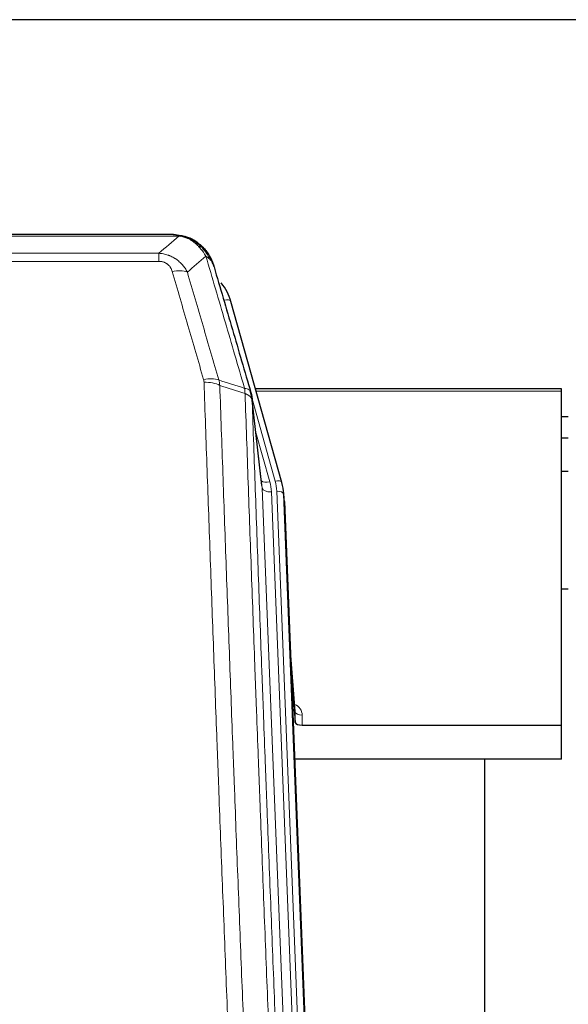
# Model space of a CAD drawing. Header units: inches. Extents: x 0 to 23760, y -13 to 16800.
# Tile 57 of 222: x 4755 to 4994, y 7831 to 8260. Entities that reach past the tile are written whole.
import ezdxf

# ---------------------------------------------------------------- set-up
doc = ezdxf.new("R2010")
doc.units = ezdxf.units.IN
doc.layers.add('254', color=7, linetype='Continuous', true_color=0xffffff)

msp = doc.modelspace()

# ---------------------------------------------------------------- linework, layer by layer
at = {"layer": '254', "color": 2, "linetype": 'Continuous', "lineweight": 25}
for p, q in [((5046.791, 8259.696), (3929.791, 8259.696)), ((4822.352, 8166.07), (4604.231, 8166.07)), ((4829.293, 8164.594), (4829.394, 8164.565)), ((4869.519, 8058.092), (4847.345, 8136.978)), ((4860.898, 8056.772), (4856.483, 8095.291)), ((4991.291, 8098.808), (4858.073, 8098.808)), ((4991.291, 8097.777), (4991.291, 8098.808)), ((4991.291, 7952.308), (4991.291, 8097.777)), ((4994.275, 8086.734), (4991.29, 8086.734)), ((4994.275, 8077.316), (4991.29, 8077.316)), ((4994.291, 8062.818), (4991.286, 8062.818)), ((4869.537, 8057.996), (4869.519, 8058.092)), ((4870.574, 8051.371), (4870.2, 8054.629)), ((4870.695, 8049.786), (4883.263, 7730.574)), ((4994.283, 8011.573), (4991.267, 8011.573)), ((4875.394, 7958.315), (4873.186, 7986.514)), ((4873.567, 7976.84), (4875.39, 7953.559)), ((4875.39, 7953.559), (4875.401, 7958.135)), ((4878.388, 7952.308), (4991.291, 7952.308)), ((4991.291, 7937.499), (4991.291, 7952.308)), ((4991.291, 7937.499), (4875.117, 7937.499)), ((4957.951, 7712.114), (4957.951, 7937.497))]:
    msp.add_line(p, q, dxfattribs=at)
at = {"layer": '254', "color": 110, "linetype": 'Continuous', "lineweight": 13}
for p, q in [((4824.694, 8165.407), (4601.889, 8165.407)), ((4829.394, 8164.565), (4829.462, 8164.408)), ((4610.62, 8157.939), (4815.963, 8157.939)), ((4815.963, 8157.939), (4815.963, 8154.406)), ((4815.963, 8154.406), (4610.62, 8154.406)), ((4849.182, 8120.74), (4844.457, 8137.552)), ((4991.291, 8097.777), (4858.36, 8097.777)), ((4866.631, 8058.665), (4856.558, 8094.5)), ((4860.989, 8055.598), (4856.612, 8093.779)), ((4858.257, 8079.811), (4864.283, 8058.373)), ((4874.055, 7723.705), (4860.989, 8055.598)), ((4877.901, 7725.791), (4864.981, 8053.972)), ((4880.106, 7729.688), (4867.328, 8054.264)), ((4870.695, 8049.786), (4870.322, 8053.044)), ((4870.322, 8053.044), (4883.017, 7730.58)), ((4875.401, 7958.135), (4873.194, 7986.323)), ((4878.399, 7956.725), (4878.388, 7952.308))]:
    msp.add_line(p, q, dxfattribs=at)
for centre, major_axis, ratio, start_param, end_param in [((4821.81, 8144.184), (9.598, 2.808), 0.562843, 0.6646512, 1.4076092), ((4844.457, 8136.166), (-2.888, -0.812), 0.4480327, 3.1416079, 4.5871119), ((4835.471, 8097.301), (9.604, 2.788), 0.5442898, 0.6684637, 1.414101), ((4835.658, 8096.129), (9.994, 0.345), 0.559112, 0.7940626, 1.551472), ((4864.283, 8060.22), (-3.851, -1.082), 0.4480327, 0.2500116, 1.4455193), ((4840.963, 8053.222), (-24.033, -0.038), 0.8858289, 3.1750594, 3.3842109), ((4866.631, 8057.28), (-2.888, -0.812), 0.4480327, 3.1416079, 4.5871119), ((4843.31, 8053.514), (-24.033, -0.038), 0.8858289, 3.1750594, 3.3842109), ((4864.981, 8055.819), (-3.997, -0.157), 0.4614673, 0.0341943, 1.5526308), ((4867.328, 8052.879), (-2.998, -0.118), 0.4614673, 3.175787, 4.6942235), ((4872.395, 7956.725), (-6.003, -0.046), 0.8757409, 3.1327535, 4.2284576), ((4878.399, 7958.179), (3, -0.007), 0.4848086, 3.1763596, 4.7135294)]:
    msp.add_ellipse(centre, major_axis=major_axis, ratio=ratio, start_param=start_param, end_param=end_param, dxfattribs=at)
at = {"layer": '254', "color": 2, "linetype": 'Continuous', "lineweight": 25}
for centre, major_axis, ratio, start_param, end_param in [((4821.15, 8130.965), (-27.014, -0.465), 0.8900028, 3.3708663, 3.7462667), ((4843.31, 8052.129), (-27.027, -0.37), 0.8864308, 3.1643526, 3.3735041), ((4878.388, 7953.602), (3, 0), 0.4313147, 3.1753737, 4.7125436)]:
    msp.add_ellipse(centre, major_axis=major_axis, ratio=ratio, start_param=start_param, end_param=end_param, dxfattribs=at)
at = {"layer": '254', "color": 110, "linetype": 'Continuous', "lineweight": 13}
for points in [[(4815.963, 8157.939), (4818.89, 8160.426), (4821.801, 8162.915), (4824.694, 8165.407)], [(4836.457, 8156.688), (4833.783, 8154.365), (4831.093, 8152.045), (4828.39, 8149.726)], [(4842.067, 8102.729), (4845.816, 8101.51), (4849.563, 8100.293), (4853.311, 8099.078)], [(4842.067, 8102.729), (4842.18, 8102.345), (4842.368, 8101.565), (4842.485, 8100.763), (4842.526, 8100.356)], [(4853.523, 8096.788), (4849.858, 8097.975), (4846.192, 8099.165), (4842.526, 8100.356)]]:
    msp.add_open_spline(points, degree=3, dxfattribs=at)
at = {"layer": '254', "color": 2, "linetype": 'Continuous', "lineweight": 25}
for points, degree in [([(4822.152, 8166.067), (4822.769, 8166.071), (4823.392, 8166.041), (4824.018, 8165.977)], 3), ([(4832.905, 8162.512), (4831.258, 8163.732), (4829.392, 8164.567)], 2), ([(4856.489, 8095.21), (4855.739, 8098.041)], 1)]:
    msp.add_open_spline(points, degree=degree, dxfattribs=at)
for points, knots in [([(4822.152, 8166.067), (4822.226, 8166.069), (4822.3, 8166.07), (4822.596, 8166.069), (4822.818, 8166.06), (4823.245, 8166.025), (4823.45, 8165.999), (4823.703, 8165.953), (4823.764, 8165.941), (4823.823, 8165.928)], [0, 0, 0, 0, 0.125, 0.125, 0.5, 0.5, 0.875, 0.875, 1, 1, 1, 1]), ([(4823.823, 8165.928), (4825.234, 8165.838), (4826.67, 8165.532), (4828.541, 8164.831), (4829.005, 8164.631), (4829.462, 8164.408)], [0, 0, 0, 0, 0.75, 0.75, 1, 1, 1, 1]), ([(4827.296, 8165.323), (4827.375, 8165.299), (4827.455, 8165.275), (4828.128, 8165.063), (4828.716, 8164.844), (4829.293, 8164.594)], [0, 0, 0, 0, 0.1180686, 0.1180686, 1, 1, 1, 1]), ([(4829.462, 8164.408), (4829.691, 8164.297), (4829.918, 8164.179), (4830.82, 8163.686), (4831.479, 8163.265), (4832.749, 8162.327), (4833.359, 8161.81), (4834.13, 8161.067), (4834.32, 8160.877), (4834.506, 8160.683)], [0, 0, 0, 0, 0.125, 0.125, 0.5, 0.5, 0.875, 0.875, 1, 1, 1, 1]), ([(4832.981, 8162.456), (4833.627, 8161.973), (4834.242, 8161.448), (4835.05, 8160.662), (4835.274, 8160.432), (4835.491, 8160.198)], [0, 0, 0, 0, 0.7159091, 0.7159091, 1, 1, 1, 1]), ([(4835.921, 8159.631), (4835.9, 8159.675), (4835.876, 8159.719), (4835.798, 8159.854), (4835.735, 8159.944), (4835.609, 8160.088), (4835.553, 8160.144), (4835.491, 8160.198)], [0, 0, 0, 0, 0.2280377, 0.2280377, 0.6912151, 0.6912151, 1, 1, 1, 1]), ([(4835.491, 8160.198), (4835.926, 8159.728), (4836.336, 8159.238), (4837.866, 8157.202), (4838.762, 8155.513), (4839.374, 8153.773)], [0, 0, 0, 0, 0.25, 0.25, 1, 1, 1, 1]), ([(4835.982, 8159.496), (4835.993, 8159.483), (4836.016, 8159.457), (4836.051, 8159.417), (4836.087, 8159.376), (4836.123, 8159.335), (4836.159, 8159.293), (4836.195, 8159.25), (4836.232, 8159.206), (4836.27, 8159.162), (4836.307, 8159.117), (4836.345, 8159.072), (4836.384, 8159.025), (4836.423, 8158.978), (4836.462, 8158.93), (4836.501, 8158.882), (4836.541, 8158.832), (4836.581, 8158.782), (4836.621, 8158.731), (4836.662, 8158.68), (4836.703, 8158.628), (4836.745, 8158.574), (4836.786, 8158.521), (4836.828, 8158.466), (4836.87, 8158.41), (4836.913, 8158.354), (4836.955, 8158.297), (4836.998, 8158.239), (4837.042, 8158.181), (4837.085, 8158.121), (4837.129, 8158.061), (4837.172, 8158), (4837.217, 8157.938), (4837.261, 8157.876), (4837.305, 8157.812), (4837.35, 8157.748), (4837.395, 8157.683), (4837.44, 8157.617), (4837.485, 8157.55), (4837.53, 8157.482), (4837.575, 8157.414), (4837.621, 8157.345), (4837.667, 8157.274), (4837.712, 8157.203), (4837.758, 8157.131), (4837.804, 8157.059), (4837.85, 8156.985), (4837.896, 8156.91), (4837.942, 8156.835), (4837.989, 8156.759), (4838.035, 8156.682), (4838.081, 8156.603), (4838.127, 8156.524), (4838.173, 8156.445), (4838.22, 8156.364), (4838.266, 8156.282), (4838.312, 8156.2), (4838.358, 8156.116), (4838.404, 8156.032), (4838.45, 8155.946), (4838.496, 8155.86), (4838.542, 8155.773), (4838.588, 8155.685), (4838.633, 8155.596), (4838.679, 8155.506), (4838.724, 8155.415), (4838.769, 8155.323), (4838.814, 8155.23), (4838.859, 8155.137), (4838.904, 8155.042), (4838.948, 8154.946), (4838.992, 8154.85), (4839.036, 8154.752), (4839.08, 8154.654), (4839.123, 8154.554), (4839.166, 8154.454), (4839.209, 8154.352), (4839.252, 8154.25), (4839.294, 8154.147), (4839.336, 8154.042), (4839.377, 8153.937), (4839.418, 8153.831), (4839.459, 8153.724), (4839.499, 8153.615), (4839.539, 8153.506), (4839.579, 8153.396), (4839.618, 8153.285), (4839.656, 8153.173), (4839.695, 8153.06), (4839.732, 8152.946), (4839.769, 8152.831), (4839.806, 8152.715), (4839.842, 8152.598), (4839.877, 8152.48), (4839.912, 8152.361), (4839.947, 8152.241), (4839.98, 8152.121), (4840.002, 8152.04), (4840.013, 8151.999)], [0, 0, 0, 0, 0.0060657, 0.012223, 0.0184718, 0.0248123, 0.0312443, 0.0377679, 0.0443831, 0.0510899, 0.0578883, 0.0647782, 0.0717598, 0.0788329, 0.0859977, 0.093254, 0.1006019, 0.1080414, 0.1155725, 0.1231952, 0.1309095, 0.1387154, 0.1466129, 0.1546019, 0.1626826, 0.1708549, 0.1791188, 0.1874742, 0.1959213, 0.20446, 0.2130903, 0.2218121, 0.2306256, 0.2395307, 0.2485274, 0.2576156, 0.2667955, 0.276067, 0.2854301, 0.2948848, 0.3044311, 0.314069, 0.3237985, 0.3336196, 0.3435324, 0.3535367, 0.3636326, 0.3738202, 0.3840993, 0.3944701, 0.4049324, 0.4154864, 0.426132, 0.4368691, 0.4476979, 0.4586183, 0.4696303, 0.480734, 0.4919292, 0.503216, 0.5145945, 0.5260645, 0.5376262, 0.5492795, 0.5610244, 0.5728609, 0.584789, 0.5968087, 0.60892, 0.621123, 0.6334175, 0.6458037, 0.6582815, 0.6708509, 0.6835119, 0.6962645, 0.7091087, 0.7220445, 0.735072, 0.748191, 0.7614017, 0.774704, 0.7880979, 0.8015834, 0.8151605, 0.8288293, 0.8425896, 0.8564416, 0.8703852, 0.8844204, 0.8985472, 0.9127656, 0.9270756, 0.9414773, 0.9559705, 0.9705554, 0.9852319, 1, 1, 1, 1]), ([(4840.013, 8151.999), (4839.956, 8152.309), (4839.874, 8152.614), (4839.66, 8153.206), (4839.529, 8153.495), (4839.374, 8153.773)], [0, 0, 0, 0, 0.5, 0.5, 1, 1, 1, 1]), ([(4840.013, 8151.999), (4841.344, 8147.477), (4842.676, 8142.944), (4845.344, 8133.857), (4846.679, 8129.303), (4850.69, 8115.611), (4853.37, 8106.441), (4856.056, 8097.23)], [0, 0, 0, 0, 0.25, 0.25, 0.5, 0.5, 1, 1, 1, 1]), ([(4856.056, 8097.23), (4856.061, 8097.213), (4856.071, 8097.178), (4856.086, 8097.126), (4856.101, 8097.072), (4856.117, 8097.018), (4856.132, 8096.962), (4856.147, 8096.905), (4856.163, 8096.847), (4856.178, 8096.788), (4856.193, 8096.728), (4856.209, 8096.667), (4856.224, 8096.604), (4856.239, 8096.54), (4856.255, 8096.476), (4856.27, 8096.41), (4856.285, 8096.343), (4856.3, 8096.275), (4856.315, 8096.205), (4856.33, 8096.135), (4856.344, 8096.063), (4856.359, 8095.99), (4856.373, 8095.916), (4856.387, 8095.841), (4856.401, 8095.765), (4856.415, 8095.688), (4856.428, 8095.609), (4856.449, 8095.483), (4856.475, 8095.313), (4856.503, 8095.107), (4856.527, 8094.914), (4856.546, 8094.737), (4856.562, 8094.575), (4856.574, 8094.428), (4856.585, 8094.295), (4856.592, 8094.178), (4856.599, 8094.076), (4856.603, 8093.99), (4856.606, 8093.918), (4856.609, 8093.862), (4856.611, 8093.821), (4856.611, 8093.795), (4856.612, 8093.783), (4856.612, 8093.779)], [0, 0, 0, 0, 0.0155037, 0.0313049, 0.0474035, 0.0637997, 0.0804935, 0.097485, 0.1147743, 0.1323613, 0.1502462, 0.1684289, 0.1869096, 0.2056883, 0.224765, 0.2441397, 0.2638126, 0.2837835, 0.3040527, 0.32462, 0.3454856, 0.3666494, 0.3881116, 0.409872, 0.4319308, 0.454288, 0.4769435, 0.4998975, 0.5635611, 0.6228928, 0.6778927, 0.7285606, 0.7748966, 0.8169007, 0.8545729, 0.8879131, 0.9169214, 0.9415977, 0.9619421, 0.9779545, 0.989635, 0.9969835, 1, 1, 1, 1])]:
    msp.add_open_spline(points, degree=3, knots=knots, dxfattribs=at)
at = {"layer": '254', "color": 110, "linetype": 'Continuous', "lineweight": 13}
for points, knots in [([(4823.823, 8165.928), (4823.942, 8165.901), (4824.052, 8165.87), (4824.3, 8165.783), (4824.425, 8165.722), (4824.612, 8165.58), (4824.673, 8165.499), (4824.694, 8165.407)], [0, 0, 0, 0, 0.25, 0.25, 0.625, 0.625, 1, 1, 1, 1]), ([(4824.694, 8165.407), (4825.914, 8165.305), (4827.09, 8165.011), (4828.584, 8164.385), (4828.952, 8164.209), (4829.312, 8164.014)], [0, 0, 0, 0, 0.75, 0.75, 1, 1, 1, 1]), ([(4829.462, 8164.408), (4829.464, 8164.378), (4829.462, 8164.346), (4829.449, 8164.26), (4829.433, 8164.205), (4829.385, 8164.101), (4829.352, 8164.052), (4829.312, 8164.014)], [0, 0, 0, 0, 0.25, 0.25, 0.625, 0.625, 1, 1, 1, 1]), ([(4829.312, 8164.014), (4829.492, 8163.917), (4829.671, 8163.815), (4830.378, 8163.39), (4830.892, 8163.032), (4831.887, 8162.246), (4832.366, 8161.817), (4832.98, 8161.209), (4833.132, 8161.053), (4833.281, 8160.895)], [0, 0, 0, 0, 0.125, 0.125, 0.5, 0.5, 0.875, 0.875, 1, 1, 1, 1]), ([(4834.506, 8160.683), (4834.407, 8160.709), (4834.306, 8160.732), (4834.049, 8160.782), (4833.891, 8160.806), (4833.581, 8160.85), (4833.427, 8160.871), (4833.281, 8160.895)], [0, 0, 0, 0, 0.25, 0.25, 0.625, 0.625, 1, 1, 1, 1]), ([(4833.281, 8160.895), (4833.58, 8160.579), (4833.871, 8160.251), (4834.997, 8158.901), (4835.764, 8157.803), (4836.457, 8156.688)], [0, 0, 0, 0, 0.25, 0.25, 1, 1, 1, 1]), ([(4835.491, 8160.198), (4835.461, 8160.224), (4835.428, 8160.25), (4835.294, 8160.352), (4835.181, 8160.422), (4834.931, 8160.544), (4834.795, 8160.596), (4834.604, 8160.655), (4834.555, 8160.669), (4834.506, 8160.683)], [0, 0, 0, 0, 0.125, 0.125, 0.5, 0.5, 0.875, 0.875, 1, 1, 1, 1]), ([(4834.506, 8160.683), (4834.877, 8160.294), (4835.234, 8159.887), (4836.594, 8158.204), (4837.465, 8156.81), (4838.164, 8155.358)], [0, 0, 0, 0, 0.25, 0.25, 1, 1, 1, 1]), ([(4815.963, 8157.939), (4816.297, 8157.916), (4816.63, 8157.883), (4817.294, 8157.795), (4817.622, 8157.742), (4818.598, 8157.55), (4819.235, 8157.381), (4819.938, 8157.144), (4820.016, 8157.117), (4820.171, 8157.062), (4820.249, 8157.034), (4820.48, 8156.947), (4820.633, 8156.887), (4821.088, 8156.699), (4821.683, 8156.429), (4822.255, 8156.122), (4822.677, 8155.876), (4822.885, 8155.75), (4823.091, 8155.619), (4823.227, 8155.53), (4823.295, 8155.485), (4823.9, 8155.076), (4824.408, 8154.68), (4825.128, 8154.041), (4825.36, 8153.82), (4825.698, 8153.478), (4825.809, 8153.362), (4826.028, 8153.126), (4826.136, 8153.006), (4826.663, 8152.401), (4827.051, 8151.895), (4827.766, 8150.841), (4828.092, 8150.293), (4828.39, 8149.726)], [0, 0, 0, 0, 0.0625, 0.0625, 0.125, 0.125, 0.25, 0.25, 0.265625, 0.265625, 0.28125, 0.28125, 0.3125, 0.3125, 0.375, 0.4375, 0.4375, 0.46875, 0.484375, 0.484375, 0.5, 0.5, 0.625, 0.625, 0.6875, 0.6875, 0.71875, 0.71875, 0.75, 0.75, 0.875, 0.875, 1, 1, 1, 1]), ([(4838.164, 8155.358), (4837.918, 8155.605), (4837.651, 8155.84), (4837.081, 8156.284), (4836.777, 8156.493), (4836.457, 8156.688)], [0, 0, 0, 0, 0.5, 0.5, 1, 1, 1, 1]), ([(4853.311, 8099.078), (4850.488, 8108.771), (4847.673, 8118.419), (4843.459, 8132.822), (4842.056, 8137.611), (4839.254, 8147.167), (4837.855, 8151.933), (4836.457, 8156.688)], [0, 0, 0, 0, 0.5, 0.5, 0.75, 0.75, 1, 1, 1, 1]), ([(4839.374, 8153.773), (4839.218, 8154.058), (4839.038, 8154.334), (4838.633, 8154.863), (4838.409, 8155.116), (4838.164, 8155.358)], [0, 0, 0, 0, 0.5, 0.5, 1, 1, 1, 1]), ([(4815.963, 8154.406), (4816.145, 8154.406), (4816.328, 8154.4), (4816.691, 8154.373), (4816.871, 8154.354), (4817.227, 8154.3), (4817.402, 8154.266), (4817.749, 8154.184), (4817.92, 8154.136), (4818.131, 8154.066), (4818.173, 8154.051), (4818.256, 8154.021), (4818.381, 8153.975), (4818.502, 8153.925), (4818.741, 8153.82), (4819.049, 8153.667), (4819.336, 8153.488), (4819.509, 8153.369), (4819.543, 8153.345), (4819.612, 8153.295), (4819.645, 8153.27), (4819.745, 8153.194), (4819.81, 8153.142), (4820, 8152.983), (4820.119, 8152.873), (4820.346, 8152.644), (4820.453, 8152.526), (4820.655, 8152.284), (4820.751, 8152.159), (4820.864, 8151.998), (4820.886, 8151.966), (4820.93, 8151.901), (4820.952, 8151.868), (4821.016, 8151.77), (4821.057, 8151.704), (4821.175, 8151.504), (4821.249, 8151.37), (4821.386, 8151.098), (4821.449, 8150.96), (4821.626, 8150.543), (4821.725, 8150.259), (4821.81, 8149.971)], [0, 0, 0, 0, 0.0625, 0.0625, 0.125, 0.125, 0.1875, 0.1875, 0.25, 0.25, 0.265625, 0.265625, 0.28125, 0.3125, 0.3125, 0.375, 0.4375, 0.4375, 0.453125, 0.453125, 0.46875, 0.46875, 0.5, 0.5, 0.5625, 0.5625, 0.625, 0.625, 0.6875, 0.6875, 0.703125, 0.703125, 0.71875, 0.71875, 0.75, 0.75, 0.8125, 0.8125, 0.875, 0.875, 1, 1, 1, 1]), ([(4835.471, 8102.9), (4833.185, 8110.805), (4830.904, 8118.68), (4827.489, 8130.448), (4826.351, 8134.364), (4824.079, 8142.179), (4822.944, 8146.078), (4821.81, 8149.971)], [0, 0, 0, 0, 0.5, 0.5, 0.75, 0.75, 1, 1, 1, 1]), ([(4828.39, 8149.726), (4829.525, 8145.84), (4830.661, 8141.946), (4832.937, 8134.144), (4834.075, 8130.235), (4837.495, 8118.485), (4839.779, 8110.622), (4842.067, 8102.729)], [0, 0, 0, 0, 0.25, 0.25, 0.5, 0.5, 1, 1, 1, 1]), ([(4835.471, 8102.9), (4835.527, 8102.706), (4835.57, 8102.511), (4835.632, 8102.119), (4835.651, 8101.921), (4835.658, 8101.722)], [0, 0, 0, 0, 0.5, 0.5, 1, 1, 1, 1]), ([(4847.617, 7782.719), (4847.059, 7796.55), (4845.959, 7824.08), (4844.351, 7864.984), (4843.309, 7891.992), (4842.538, 7912.151), (4842.156, 7922.205), (4841.777, 7932.223), (4841.526, 7938.894), (4841.401, 7942.225), (4840.777, 7958.86), (4840.286, 7972.097), (4839.561, 7991.847), (4839.321, 7998.411), (4838.845, 8011.502), (4838.609, 8018.028), (4837.907, 8037.551), (4836.986, 8063.431), (4836.096, 8089.009), (4835.658, 8101.722)], [0, 0, 0, 0, 0.125, 0.25, 0.375, 0.375, 0.4375, 0.46875, 0.46875, 0.5, 0.5, 0.625, 0.625, 0.6875, 0.6875, 0.75, 0.75, 0.875, 1, 1, 1, 1]), ([(4842.526, 8100.356), (4842.964, 8087.659), (4843.856, 8062.113), (4844.777, 8036.267), (4845.48, 8016.769), (4845.717, 8010.25), (4846.193, 7997.176), (4846.433, 7990.62), (4847.16, 7970.896), (4847.651, 7957.676), (4848.276, 7941.062), (4848.401, 7937.735), (4848.653, 7931.073), (4849.032, 7921.067), (4849.415, 7911.025), (4850.186, 7890.893), (4851.23, 7863.919), (4852.84, 7823.067), (4853.942, 7795.571), (4854.5, 7781.758)], [0, 0, 0, 0, 0.125, 0.25, 0.25, 0.3125, 0.3125, 0.375, 0.375, 0.5, 0.5, 0.53125, 0.53125, 0.5625, 0.625, 0.625, 0.75, 0.875, 1, 1, 1, 1]), ([(4856.056, 8097.23), (4856.034, 8097.476), (4855.957, 8097.707), (4855.693, 8098.126), (4855.507, 8098.315), (4855.036, 8098.637), (4854.75, 8098.77), (4854.092, 8098.974), (4853.719, 8099.044), (4853.311, 8099.078)], [0, 0, 0, 0, 0.25, 0.25, 0.5, 0.5, 0.75, 0.75, 1, 1, 1, 1]), ([(4853.311, 8099.078), (4853.386, 8098.706), (4853.428, 8098.334), (4853.486, 8097.576), (4853.502, 8097.189), (4853.523, 8096.788)], [0, 0, 0, 0, 0.5, 0.5, 1, 1, 1, 1]), ([(4856.612, 8093.779), (4856.611, 8093.787), (4856.609, 8093.803), (4856.606, 8093.826), (4856.603, 8093.85), (4856.599, 8093.874), (4856.596, 8093.897), (4856.591, 8093.921), (4856.587, 8093.945), (4856.583, 8093.968), (4856.578, 8093.992), (4856.573, 8094.015), (4856.567, 8094.039), (4856.562, 8094.063), (4856.556, 8094.086), (4856.55, 8094.11), (4856.543, 8094.133), (4856.537, 8094.156), (4856.53, 8094.18), (4856.523, 8094.203), (4856.515, 8094.227), (4856.508, 8094.25), (4856.5, 8094.273), (4856.492, 8094.297), (4856.483, 8094.32), (4856.475, 8094.343), (4856.466, 8094.366), (4856.457, 8094.39), (4856.447, 8094.413), (4856.438, 8094.436), (4856.428, 8094.459), (4856.418, 8094.482), (4856.407, 8094.505), (4856.397, 8094.528), (4856.386, 8094.551), (4856.375, 8094.574), (4856.363, 8094.597), (4856.352, 8094.62), (4856.34, 8094.643), (4856.328, 8094.665), (4856.315, 8094.688), (4856.303, 8094.711), (4856.29, 8094.734), (4856.277, 8094.756), (4856.264, 8094.779), (4856.25, 8094.801), (4856.236, 8094.824), (4856.222, 8094.846), (4856.208, 8094.869), (4856.193, 8094.891), (4856.178, 8094.913), (4856.163, 8094.936), (4856.148, 8094.958), (4856.132, 8094.98), (4856.117, 8095.002), (4856.101, 8095.024), (4856.084, 8095.047), (4856.068, 8095.069), (4856.051, 8095.09), (4856.034, 8095.112), (4856.017, 8095.134), (4855.999, 8095.156), (4855.982, 8095.178), (4855.964, 8095.199), (4855.945, 8095.221), (4855.927, 8095.243), (4855.908, 8095.264), (4855.889, 8095.286), (4855.87, 8095.307), (4855.851, 8095.328), (4855.831, 8095.35), (4855.812, 8095.371), (4855.791, 8095.392), (4855.771, 8095.413), (4855.751, 8095.434), (4855.73, 8095.455), (4855.703, 8095.482), (4855.669, 8095.515), (4855.628, 8095.554), (4855.586, 8095.593), (4855.544, 8095.631), (4855.501, 8095.669), (4855.457, 8095.707), (4855.412, 8095.744), (4855.366, 8095.781), (4855.32, 8095.818), (4855.273, 8095.854), (4855.225, 8095.891), (4855.176, 8095.926), (4855.127, 8095.962), (4855.077, 8095.997), (4855.026, 8096.032), (4854.974, 8096.067), (4854.922, 8096.101), (4854.868, 8096.135), (4854.815, 8096.168), (4854.76, 8096.201), (4854.705, 8096.234), (4854.649, 8096.267), (4854.592, 8096.299), (4854.534, 8096.331), (4854.476, 8096.362), (4854.417, 8096.393), (4854.358, 8096.424), (4854.297, 8096.454), (4854.236, 8096.484), (4854.175, 8096.514), (4854.112, 8096.543), (4854.05, 8096.572), (4853.986, 8096.6), (4853.922, 8096.628), (4853.857, 8096.656), (4853.791, 8096.683), (4853.725, 8096.71), (4853.658, 8096.736), (4853.591, 8096.762), (4853.545, 8096.779), (4853.523, 8096.788)], [0, 0, 0, 0, 0.0066687, 0.0133374, 0.0200061, 0.0266746, 0.0333432, 0.0400116, 0.0466801, 0.0533484, 0.0600168, 0.066685, 0.0733532, 0.0800214, 0.0866895, 0.0933575, 0.1000255, 0.1066935, 0.1133614, 0.1200292, 0.126697, 0.1333647, 0.1400324, 0.1467001, 0.1533676, 0.1600352, 0.1667026, 0.1733701, 0.1800374, 0.1867047, 0.193372, 0.2000392, 0.2067064, 0.2133735, 0.2200405, 0.2267075, 0.2333745, 0.2400414, 0.2467082, 0.253375, 0.2600418, 0.2667085, 0.2733751, 0.2800417, 0.2867082, 0.2933747, 0.3000412, 0.3067075, 0.3133739, 0.3200401, 0.3267064, 0.3333725, 0.3400387, 0.3467047, 0.3533708, 0.3600367, 0.3667026, 0.3733685, 0.3800343, 0.3867001, 0.3933658, 0.4000315, 0.4066971, 0.4133626, 0.4200281, 0.4266936, 0.433359, 0.4400243, 0.4466896, 0.4533549, 0.4600201, 0.4666852, 0.4733503, 0.4800154, 0.4866804, 0.4933453, 0.5000102, 0.5125098, 0.5250093, 0.5375088, 0.5500082, 0.5625077, 0.5750071, 0.5875066, 0.600006, 0.6125054, 0.6250049, 0.6375043, 0.6500037, 0.6625032, 0.6750026, 0.6875021, 0.7000016, 0.7125011, 0.7250006, 0.7375001, 0.7499997, 0.7624993, 0.7749989, 0.7874985, 0.7999982, 0.812498, 0.8249977, 0.8374975, 0.8499974, 0.8624973, 0.8749972, 0.8874972, 0.8999973, 0.9124974, 0.9249976, 0.9374978, 0.9499981, 0.9624985, 0.9749989, 0.9874994, 1, 1, 1, 1]), ([(4865.752, 7772.891), (4865.18, 7786.944), (4864.053, 7814.915), (4862.407, 7856.466), (4861.341, 7883.898), (4860.553, 7904.37), (4860.162, 7914.582), (4859.71, 7926.45), (4859.518, 7931.527), (4859.39, 7934.91), (4859.326, 7936.6), (4859.007, 7945.046), (4858.627, 7955.153), (4858.189, 7966.896), (4858.003, 7971.919), (4857.879, 7975.265), (4857.817, 7976.937), (4857.261, 7991.973), (4856.288, 8018.548), (4854.877, 8057.942), (4853.969, 8083.891), (4853.523, 8096.788)], [0, 0, 0, 0, 0.125, 0.25, 0.375, 0.375, 0.4375, 0.46875, 0.484375, 0.484375, 0.5, 0.5, 0.5625, 0.59375, 0.609375, 0.609375, 0.625, 0.625, 0.75, 0.875, 1, 1, 1, 1]), ([(4856.612, 8093.779), (4857.057, 8080.932), (4857.963, 8055.081), (4859.369, 8015.837), (4860.339, 7989.363), (4860.894, 7974.384), (4860.956, 7972.718), (4861.08, 7969.385), (4861.266, 7964.381), (4861.702, 7952.682), (4862.081, 7942.614), (4862.399, 7934.2), (4862.463, 7932.516), (4862.59, 7929.146), (4862.782, 7924.088), (4863.232, 7912.265), (4863.623, 7902.092), (4864.409, 7881.697), (4865.472, 7854.369), (4867.113, 7812.975), (4868.237, 7785.111), (4868.807, 7771.111)], [0, 0, 0, 0, 0.125, 0.25, 0.375, 0.375, 0.390625, 0.390625, 0.40625, 0.4375, 0.5, 0.5, 0.515625, 0.515625, 0.53125, 0.5625, 0.625, 0.625, 0.75, 0.875, 1, 1, 1, 1])]:
    msp.add_open_spline(points, degree=3, knots=knots, dxfattribs=at)

doc.saveas('drawing.dxf')
